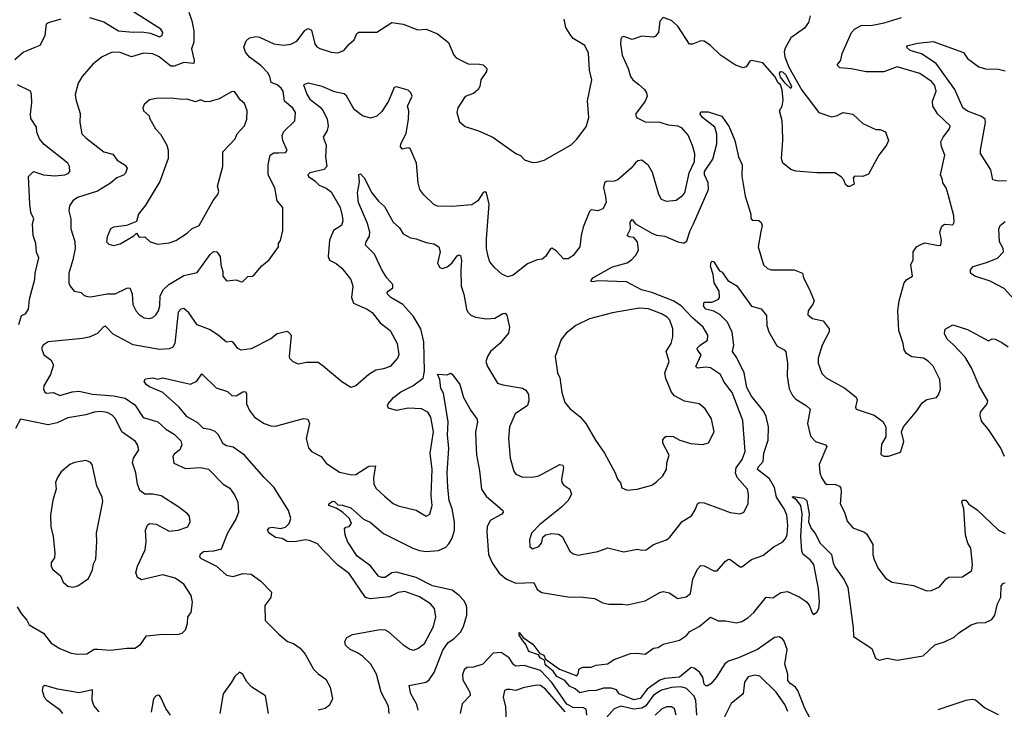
# Model space of a CAD drawing. Extents: x 2143765 to 2212931, y 878955 to 1017455.
# Tile 207 of 256: x 2149510 to 2155531, y 984500 to 988712. Entities that reach past the tile are written whole.
import ezdxf

# ---------------------------------------------------------------- set-up
doc = ezdxf.new("R2010")
doc.units = 0

msp = doc.modelspace()

# ---------------------------------------------------------------- linework, layer by layer
at = {"layer": '0CON20XD'}
for points in [[(2149936.6, 988726.6), (2150025, 988699.3), (2150115, 988645.3), (2150205, 988636.1), (2150255, 988638.1), (2150309.7, 988629.7), (2150365, 988608.5), (2150382.5, 988615), (2150385.6, 988635), (2150374.3, 988655), (2150184.8, 988774.8)], [(2149481.1, 988468.9), (2149531.2, 988515), (2149604.2, 988544.2), (2149635, 988557.5), (2149667.1, 988615), (2149675, 988686.2), (2149685.7, 988694.3), (2149765, 988717.5)], [(2154344, 988735), (2154333.8, 988695), (2154309.2, 988660.8), (2154225, 988601.2), (2154191.1, 988538.9), (2154184.6, 988515.4), (2154188.6, 988485), (2154213.2, 988423.2), (2154292.4, 988282.4), (2154395.9, 988145.9), (2154475, 988120), (2154504.2, 988125.8), (2154545, 988146.2), (2154605, 988136.2), (2154665, 988078.8), (2154745, 988042.5), (2154771.7, 988041.7), (2154805, 988027.5), (2154823.3, 987975), (2154811.2, 987945), (2154764.2, 987885.8), (2154700.3, 987769.7), (2154666, 987754), (2154615, 987757.5), (2154607.5, 987745), (2154611.7, 987708.3), (2154585, 987692.5), (2154573, 987693), (2154560, 987705), (2154550, 987735), (2154533, 987753), (2154495, 987776.7), (2154385, 987776.7), (2154255, 987787.5), (2154225, 987797.5), (2154193.6, 987823.6), (2154177.5, 987835), (2154168.8, 987865), (2154176.2, 987975), (2154173.9, 988053.9), (2154172, 988095), (2154156.7, 988155), (2154172.5, 988185), (2154178.3, 988221.7), (2154173, 988283), (2154162.5, 988315), (2154147, 988327), (2154127.5, 988365), (2154055, 988448.8), (2153985, 988463.8), (2153975, 988460), (2153952.5, 988425), (2153935, 988417.5), (2153887.5, 988435), (2153795.6, 988495.6), (2153733.3, 988555), (2153695, 988581.2), (2153675, 988583.3), (2153625, 988562.5), (2153605, 988562.5), (2153535, 988673.3), (2153495, 988707.5), (2153445, 988726.2), (2153425, 988702.5), (2153415.6, 988634.4), (2153395, 988610), (2153383.8, 988606.2), (2153315, 988611.9), (2153255, 988592), (2153205, 988610), (2153192.5, 988605), (2153186, 988594), (2153184.4, 988565), (2153194.5, 988495), (2153230.3, 988415), (2153244.1, 988365), (2153258.8, 988345), (2153295.7, 988315.7), (2153330.6, 988285), (2153343.1, 988265), (2153346.9, 988245), (2153335.3, 988214.7), (2153275.8, 988135), (2153280.8, 988115), (2153335, 988088.1), (2153425, 988085.5), (2153475, 988070.9), (2153533.8, 988063.8), (2153555, 988054.4), (2153598.1, 988005), (2153625, 987940), (2153636.5, 987895), (2153635.4, 987845), (2153601.1, 987775), (2153574.3, 987655), (2153555, 987630), (2153525, 987607.5), (2153465, 987601.1), (2153433.8, 987613.8), (2153418.6, 987645), (2153378.9, 987778.9), (2153355, 987822), (2153313.9, 987853.9), (2153290.5, 987849.5), (2153275, 987838.8), (2153248.8, 987805), (2153167.5, 987735), (2153145, 987726.4), (2153096.4, 987723.6), (2153085.8, 987715), (2153079.6, 987685), (2153092.1, 987632.1), (2153095.6, 987595), (2153075, 987558), (2153045.5, 987544.5), (2153005, 987550.6), (2152995, 987541.2), (2152955.8, 987445), (2152942.5, 987395), (2152935.7, 987325), (2152895, 987271.2), (2152865, 987252), (2152835, 987250.8), (2152791.2, 987301.2), (2152765, 987316.7), (2152755, 987312.5), (2152725, 987266.7), (2152705, 987248.8), (2152675, 987245.8), (2152615, 987221.4), (2152528.3, 987151.7), (2152495, 987142.5), (2152457.7, 987157.7), (2152415, 987196.2), (2152385, 987233.3), (2152374.4, 987265), (2152364.5, 987315), (2152363.8, 987373.8), (2152381.1, 987585), (2152364.2, 987654.2), (2152355, 987661.2), (2152345, 987656.2), (2152311.9, 987605), (2152275, 987581.1), (2152155, 987571.1), (2152064.3, 987574.3), (2152043.1, 987583.1), (2151982.4, 987642.4), (2151957.5, 987675), (2151946.9, 987715), (2151936.5, 987835), (2151897.8, 987925), (2151885, 987930), (2151851.7, 987921.7), (2151838.6, 987935), (2151841.5, 987955), (2151873.5, 988016.5), (2151888.5, 988105), (2151889.4, 988155), (2151881.9, 988185), (2151910, 988245), (2151902.5, 988265), (2151885, 988282.5), (2151815, 988302), (2151800.8, 988299.2), (2151765.6, 988215), (2151725, 988151.4), (2151695, 988122.2), (2151655, 988110), (2151606.2, 988125), (2151555, 988164.4), (2151508.1, 988248.1), (2151495, 988260), (2151435, 988270.9), (2151360, 988305), (2151275, 988324), (2151246.7, 988315), (2151266.7, 988256.7), (2151285, 988227.9), (2151347.1, 988177.1), (2151365.4, 988155), (2151389.7, 988105), (2151395.9, 988065), (2151390.4, 988035), (2151366.7, 987995), (2151384.7, 987945), (2151380.3, 987875), (2151388.5, 987815), (2151371.8, 987798.2), (2151283.9, 987776.1), (2151271.9, 987765), (2151275.6, 987755), (2151315, 987728.9), (2151340.7, 987700.7), (2151385, 987683.1), (2151415, 987661.9), (2151469.2, 987565), (2151482.2, 987515), (2151485.5, 987484.5), (2151478, 987455), (2151428.8, 987425), (2151404, 987365), (2151395.8, 987265), (2151405, 987243.8), (2151445, 987222.9), (2151480, 987195), (2151534.3, 987125), (2151546.9, 987085), (2151539.5, 987015), (2151550.8, 986980.8), (2151634, 986945), (2151665, 986922.9), (2151715, 986860), (2151775, 986813.8), (2151817.5, 986735), (2151828.8, 986665), (2151820, 986645), (2151775, 986594.2), (2151735, 986579.2), (2151687.6, 986572.4), (2151645, 986545.8), (2151565, 986476), (2151535, 986466.2), (2151479.7, 986499.7), (2151367, 986597), (2151335, 986617.5), (2151265, 986619.4), (2151215, 986609.2), (2151182.3, 986622.3), (2151162.7, 986642.7), (2151159.2, 986655), (2151172.7, 986782.7), (2151155, 986804.2), (2151145, 986808), (2151085, 986794.3), (2151046.1, 986763.9), (2150925, 986701.9), (2150865, 986694.4), (2150845, 986704), (2150815, 986742.7), (2150805, 986747.7), (2150775, 986743.3), (2150724.6, 986784.6), (2150670.9, 986820.9), (2150595, 986849.4), (2150545, 986922), (2150515, 986947.5), (2150495, 986943.8), (2150479.4, 986925), (2150459.5, 986735), (2150447.2, 986712.8), (2150425, 986701.4), (2150365, 986697.5), (2150205, 986726.1), (2150082.3, 986792.3), (2150035, 986840.8), (2150020.8, 986835), (2149985.8, 986795), (2149935, 986773.8), (2149895, 986764.5), (2149685, 986744.2), (2149653.3, 986725), (2149643.8, 986705), (2149658.8, 986665), (2149701.2, 986635), (2149717.5, 986605), (2149698.6, 986545), (2149658.8, 986475), (2149656, 986455), (2149665, 986436.7), (2149675, 986430.8), (2149716.7, 986435)], [(2150545, 988757.5), (2150563.9, 988705), (2150574.7, 988644.7), (2150574.2, 988575), (2150560.4, 988535), (2150576.9, 988463.1), (2150575.5, 988444.5), (2150515, 988450.6), (2150455, 988428.9), (2150435, 988428.2), (2150363.5, 988485), (2150325, 988503.1), (2150267.9, 988507.9), (2150195, 988484.6), (2150125, 988512.5), (2150075, 988514.3), (2150014.5, 988485.5), (2149958.3, 988441.7), (2149891.9, 988365), (2149868.6, 988325), (2149850.6, 988255), (2149853.1, 988225), (2149879.3, 988139.3), (2149877.8, 988085), (2149891.4, 988015), (2149915, 987990), (2150025.6, 987905.6), (2150080.9, 987890.9), (2150105.8, 987855), (2150155, 987824.3), (2150168.1, 987805), (2150157.3, 987775), (2150145, 987761.9), (2150105, 987746.9), (2150065.8, 987714.2), (2149985.2, 987664.8), (2149863.9, 987626.1), (2149835.8, 987605), (2149815.5, 987574.5), (2149810.6, 987545), (2149823.5, 987495), (2149822.5, 987435), (2149846.6, 987356.6), (2149849.2, 987315), (2149836.2, 987245), (2149810.5, 987165), (2149811.9, 987105), (2149818.6, 987085), (2149843.3, 987055), (2149885.5, 987045.5), (2149905, 987028), (2149925, 987022.5), (2149945, 987019.4), (2150045, 987037.5), (2150095, 987037.3), (2150165, 987072.9), (2150184.2, 987074.2), (2150197.5, 987037.5), (2150202.4, 986972.4), (2150221.7, 986931.7), (2150240.6, 986910.6), (2150271.7, 986891.7), (2150305, 986887.1)], [(2150385, 986435.7), (2150305, 986470), (2150284.6, 986484.6), (2150270.8, 986505), (2150280.5, 986519.5), (2150324.2, 986524.2), (2150355, 986516), (2150385, 986525.4), (2150555, 986485.7), (2150594, 986505), (2150625, 986550), (2150712.7, 986462.7), (2150780.4, 986440.4), (2150806.7, 986416.7), (2150835, 986415.5), (2150875, 986439.2), (2150890.7, 986440.7), (2150897.1, 986427.1), (2150898.2, 986365), (2150915.3, 986325), (2150946.2, 986285), (2151005, 986245.3), (2151045, 986230.8), (2151075, 986229.6), (2151245, 986275.5), (2151272.7, 986272.7), (2151282.2, 986245), (2151262.3, 986155), (2151276.7, 986096.7), (2151295, 986075.6), (2151352.9, 986045), (2151385, 986004.4), (2151465, 985949.5), (2151541.7, 985931.7), (2151565, 985934.4), (2151645, 985984.5), (2151685, 985986.7), (2151673.6, 985915), (2151675.7, 985875), (2151689.7, 985849.7), (2151741.2, 985801.2), (2151795, 985758.1), (2151823.8, 985743.8), (2151935.5, 985715.5), (2151995, 985680), (2152018.3, 985691.7), (2152033.3, 985745), (2152026.1, 985805), (2152032.8, 985965), (2152019.2, 986065), (2152040.7, 986195), (2152025.3, 986285), (2152005, 986314.5), (2151966.7, 986335), (2151885, 986338.6), (2151815, 986326.2), (2151765, 986340), (2151760, 986355), (2151764.4, 986365), (2151796.9, 986405), (2151841.7, 986438.3), (2151913.5, 986475), (2151976.5, 986523.5), (2151986, 986565), (2151982.5, 986745), (2151963.6, 986825), (2151919.2, 986899.2), (2151853.3, 986973.3), (2151780, 987015), (2151760, 987035), (2151757.1, 987045), (2151764, 987055), (2151792.9, 987075), (2151791.1, 987095), (2151755.6, 987135.6), (2151723.9, 987185), (2151680.7, 987280.7), (2151625.8, 987335), (2151628.1, 987355), (2151649.4, 987390.6), (2151651, 987415), (2151636.5, 987466.5), (2151581.5, 987595), (2151575.3, 987655), (2151589.1, 987720.9), (2151585, 987767.5), (2151595, 987771.2), (2151616.7, 987746.7), (2151664.2, 987655), (2151705, 987603.8), (2151740.5, 987570.5), (2151794.2, 987475), (2151831.7, 987441.7), (2151854.5, 987404.5), (2151899.1, 987379.1), (2151935, 987374.2), (2151995, 987350.9), (2152043.3, 987343.3), (2152073.8, 987325), (2152081.1, 987295), (2152064.5, 987225), (2152078.3, 987198.3), (2152095, 987193.3), (2152125, 987202.5), (2152153.5, 987225), (2152185, 987269.2), (2152195, 987275.8), (2152205, 987271.2), (2152212, 987242), (2152207.3, 987185), (2152210.6, 987085), (2152226.7, 987035), (2152241.9, 986945), (2152251.4, 986925), (2152268.3, 986908.3), (2152296.7, 986895), (2152365.5, 986884.5), (2152415, 986890), (2152465, 986918.1), (2152479.7, 986919.7), (2152488.3, 986908.3), (2152505.4, 986835), (2152498.3, 986798.3), (2152446.9, 986735), (2152388.1, 986685), (2152370, 986655), (2152361.1, 986625), (2152370, 986595), (2152432.6, 986492.6), (2152465, 986481.5), (2152585, 986461.5), (2152605, 986450), (2152622.1, 986422.1), (2152624.5, 986385), (2152615.6, 986355), (2152540, 986305), (2152505.6, 986225), (2152500, 986155), (2152510, 986035), (2152531.4, 985955), (2152545, 985936), (2152585, 985918), (2152655, 985920), (2152685, 985925.8), (2152813.3, 985995), (2152832.3, 985992.3), (2152835.7, 985975.7), (2152822.9, 985905), (2152825.8, 985885.8), (2152838.3, 985868.3), (2152874.1, 985844.1), (2152884.2, 985815), (2152864.2, 985775), (2152822.5, 985735), (2152691.4, 985628.6), (2152640.8, 985575), (2152627.5, 985535), (2152628.8, 985495), (2152645, 985481.2), (2152685, 985494.2), (2152700, 985515), (2152708.8, 985551.2), (2152725, 985566), (2152765, 985574.3), (2152805, 985570.8), (2152827.5, 985555), (2152873.8, 985465), (2152895, 985449.2), (2152925, 985441.4), (2153045, 985464.4), (2153105.9, 985485.9), (2153205, 985461.4), (2153285, 985477.5), (2153315, 985472), (2153340, 985475), (2153385, 985506.2), (2153465, 985535.8), (2153485, 985550.8), (2153561.8, 985648.2), (2153617.9, 985682.1), (2153640.9, 985719.1), (2153654.5, 985755.5), (2153665, 985764), (2153695, 985761.4), (2153795, 985724.4), (2153855, 985702.5), (2153915, 985693.8), (2153938.8, 985705), (2153964.6, 985755.4), (2153967.4, 985812.6), (2153961.1, 985845), (2153898.2, 985915), (2153887.1, 985945), (2153891.9, 985975), (2153928.8, 986025), (2153945.4, 986075), (2153931.5, 986265), (2153865.9, 986435), (2153818.3, 986498.3), (2153795.3, 986545.3), (2153733.8, 986585), (2153705, 986590), (2153654.7, 986584.7), (2153645, 986593.3), (2153677.5, 986665), (2153654.4, 986695), (2153653.6, 986705), (2153670.5, 986725), (2153715.4, 986754.6), (2153717.3, 986785), (2153689.1, 986835), (2153625, 986890.7), (2153555, 986964.7), (2153506.1, 986996.1), (2153375, 987046.3), (2153313.3, 987063.3), (2153220.3, 987110.3), (2153045, 987117.3), (2153015, 987110.6), (2153005, 987114), (2153005, 987120), (2153015, 987135.6), (2153135, 987203.6), (2153225, 987226.7), (2153253.1, 987246.9), (2153277.8, 987275), (2153294.5, 987305.5), (2153287.9, 987355), (2153265, 987381.5), (2153235, 987385.6), (2153224.5, 987395), (2153245.8, 987435), (2153243.6, 987475), (2153255, 987491.2), (2153275.5, 987465.5), (2153375, 987407.9), (2153405, 987397.1), (2153455, 987391.1), (2153535, 987356.2), (2153565, 987350), (2153575, 987350), (2153589.2, 987360.8), (2153609.2, 987425), (2153631.2, 987465), (2153722.4, 987675), (2153721, 987715), (2153697, 987765), (2153696.9, 987785), (2153748.6, 987861.4), (2153772.5, 987955), (2153772.3, 988012.3), (2153760.5, 988055), (2153685, 988115.6), (2153670.8, 988135), (2153675, 988148.8), (2153719.5, 988149.5), (2153803.6, 988123.6), (2153848.9, 988058.9), (2153883.1, 987975), (2153905.7, 987875), (2153926.9, 987825), (2153926.2, 987756.2), (2153945.6, 987634.4), (2153981.2, 987525), (2153980.7, 987500.7), (2153988.3, 987488.3), (2154030, 987485), (2154044.1, 987474.1), (2154050, 987455), (2154042, 987418), (2154025.5, 987325), (2154058.6, 987215), (2154082.2, 987192.2), (2154105, 987184.4), (2154245, 987183.5), (2154296.2, 987165), (2154303.8, 987135), (2154338.5, 987068.5), (2154367.1, 986995), (2154360.6, 986975), (2154331.4, 986935), (2154328.8, 986908.8), (2154357, 986887), (2154422.9, 986872.9), (2154460.8, 986825), (2154459.4, 986805), (2154416.7, 986725), (2154391.9, 986645), (2154391.9, 986615), (2154415, 986551.2), (2154442, 986525), (2154555, 986462), (2154625.7, 986405.7), (2154631.2, 986391.2), (2154620, 986345), (2154625, 986333.3), (2154735, 986296), (2154788.3, 986258.3), (2154806.2, 986226.2), (2154806.7, 986165), (2154780.7, 986119.3), (2154776.4, 986056.4), (2154795, 986046.7), (2154823, 986047), (2154890.7, 986069.3), (2154897.5, 986075), (2154916.2, 986135), (2154902.5, 986195), (2154913.3, 986225), (2154996.4, 986323.6), (2155027.9, 986372.1), (2155057.9, 986392.1), (2155115.6, 986404.4), (2155129.1, 986420.9), (2155140, 986455), (2155135.7, 986515), (2155096.1, 986596.1), (2155065, 986627.1), (2155036.7, 986645), (2154965, 986653.3), (2154932.8, 986672.8), (2154918.9, 986695), (2154912.9, 986735), (2154886.4, 986813.6), (2154879.4, 986935), (2154887.5, 986995), (2154919.2, 987105), (2154935, 987126), (2154970, 987145), (2154960, 987215), (2154974, 987245), (2154974.3, 987295), (2154994.3, 987325), (2155019.8, 987340.2), (2155045, 987348.5), (2155127.5, 987332.5), (2155142.5, 987335), (2155147.5, 987365), (2155137.1, 987415), (2155149.7, 987450.3), (2155165, 987464.2), (2155215, 987460), (2155223.3, 987475), (2155221.2, 987515), (2155188.1, 987645), (2155174.5, 987684.5), (2155154, 987715), (2155153.3, 987735), (2155141.4, 987765), (2155166.2, 987885), (2155147.3, 987937.3), (2155143.4, 987966.6), (2155157.5, 987995), (2155196, 988045), (2155198.8, 988065), (2155125, 988134.3), (2155094.5, 988184.5), (2155091.1, 988215), (2155114.5, 988275), (2155105, 988311.1), (2155085, 988334.5), (2155015, 988384.5), (2154875, 988424.6), (2154795, 988394.4), (2154686.9, 988393.1), (2154595, 988412.3), (2154525, 988419.2), (2154508.8, 988435), (2154531.2, 988465), (2154539.4, 988505), (2154596.9, 988635), (2154614.2, 988655), (2154655, 988676.4), (2154725, 988678.5), (2154796.1, 988693.9), (2154902.5, 988725)], [(2150305, 986887.1), (2150325, 986894.2), (2150345, 986912), (2150358.5, 986935), (2150366.9, 986965), (2150368.9, 987025), (2150388.9, 987065), (2150423.3, 987095), (2150515, 987150.8), (2150595, 987168.5), (2150675, 987277.5), (2150695, 987295.8), (2150715, 987294), (2150735.8, 987265), (2150741.1, 987215), (2150752.9, 987175), (2150752.5, 987145), (2150775, 987116.7), (2150834.1, 987124.1), (2150865, 987112), (2150875, 987113.8), (2150905, 987143.8), (2150933.8, 987146.2), (2150945, 987153.3), (2150990.5, 987209.5), (2151036.7, 987245), (2151092.5, 987325), (2151093.3, 987345), (2151106, 987364), (2151118.8, 987425), (2151118.8, 987565), (2151085.6, 987605), (2151070.9, 987685), (2151030, 987765), (2151030, 987825), (2151041.9, 987885), (2151065, 987899.4), (2151095, 987898.1), (2151135, 987902), (2151145.9, 987914.1), (2151118.8, 987975), (2151114.6, 988005.4), (2151125, 988028.6), (2151191.9, 988095), (2151196.5, 988145), (2151181.2, 988171.2), (2151130.4, 988215), (2151122.3, 988275), (2151109.6, 988295), (2151085, 988314.7), (2151047.8, 988327.8), (2151040, 988365), (2151027.9, 988387.9), (2150985, 988432.5), (2150915, 988484.4), (2150891.5, 988515), (2150880.9, 988545), (2150895, 988584.2), (2150915, 988601.9), (2150955, 988609.1), (2150975.9, 988605.9), (2151065, 988564.5), (2151125, 988557.3), (2151168, 988562), (2151205, 988581.1), (2151255, 988648.6), (2151275, 988659.2), (2151295, 988648.8), (2151315.7, 988565), (2151326.8, 988546.8), (2151345.6, 988535.6), (2151415, 988513.3), (2151455, 988510), (2151492, 988525), (2151525, 988563.8), (2151555, 988590), (2151572.7, 988627.3), (2151585, 988636.7), (2151695, 988637.1), (2151785, 988696), (2151855, 988686), (2151945, 988650), (2151995, 988653.8), (2152065, 988626.2), (2152132.3, 988572.3), (2152164.2, 988495), (2152179.7, 988479.7), (2152252.1, 988442.1), (2152321.7, 988441.7), (2152345, 988435.7), (2152366.2, 988415), (2152364, 988395), (2152330, 988345), (2152323.3, 988305), (2152312.9, 988285), (2152285, 988261.4), (2152235, 988243.8), (2152188.8, 988175), (2152183.6, 988146.4), (2152199.3, 988089.3), (2152235, 988060), (2152315, 988033.8), (2152403.3, 987995), (2152544.4, 987894.4), (2152571.9, 987881.9), (2152597.3, 987857.3), (2152645, 987840), (2152675, 987841.2), (2152717.5, 987855), (2152882.3, 987947.7), (2152915, 987980), (2152975, 988057.5), (2152990, 988115), (2152982.7, 988217.3), (2153008.8, 988345), (2152994.2, 988404.2), (2152988.3, 988508.3), (2152965.7, 988555.7), (2152895, 988598.1), (2152880, 988615), (2152850, 988665), (2152839.2, 988715)], [(2155545, 987726.7), (2155485, 987727.3), (2155461.4, 987735), (2155448.5, 987795), (2155385.7, 987895), (2155384.3, 987915), (2155415.8, 988085), (2155412.9, 988105), (2155391.7, 988121.7), (2155305, 988153.8), (2155276.5, 988175), (2155228.2, 988285), (2155115, 988444), (2155025, 988504.6), (2154956, 988525), (2154933.1, 988545), (2154940, 988555), (2155001.2, 988568.8), (2155095, 988580), (2155281.3, 988511.3), (2155306.2, 988476.2), (2155374.6, 988424.6), (2155415, 988412.1), (2155495, 988409.6), (2155535, 988400.4)], [(2154225, 988292.5), (2154192, 988322), (2154161.7, 988361.7), (2154156.2, 988385), (2154164, 988396), (2154175, 988394), (2154195.6, 988375), (2154230, 988305), (2154225, 988292.5)], [(2149505, 986850), (2149522.5, 986905), (2149545, 986916.7), (2149563.8, 986945), (2149570, 987005), (2149603.2, 987126.8), (2149605.6, 987165), (2149626.8, 987256.8), (2149612.9, 987292.9), (2149608.6, 987345), (2149593.1, 987395), (2149588.1, 987465), (2149597.1, 987495), (2149579.4, 987535), (2149571.9, 987585), (2149563.8, 987755), (2149595.8, 987784.2), (2149655, 987764.6), (2149725, 987758.2), (2149786.2, 987763.8), (2149807.8, 987772.2), (2149816.2, 987785), (2149815.7, 987815), (2149804.2, 987835), (2149660.6, 987950.6), (2149630.6, 987985), (2149614.4, 988025), (2149612.5, 988055), (2149579.1, 988109.1), (2149575.7, 988135), (2149584.3, 988205), (2149583.1, 988255), (2149575.8, 988275), (2149496.7, 988315)], [(2150085, 987333.3), (2150125, 987343.3), (2150208.6, 987391.4), (2150225, 987407.5), (2150240, 987385), (2150275, 987386), (2150307.5, 987355), (2150355, 987342), (2150425, 987349.2), (2150465, 987364.2), (2150535, 987409.2), (2150565, 987436), (2150608, 987455), (2150692.6, 987607.4), (2150721.2, 987645), (2150727.1, 987665), (2150720, 987695), (2150753.1, 987815), (2150752.2, 987905), (2150827.5, 987985), (2150840.8, 988015), (2150885, 988063.3), (2150899.2, 988105), (2150901.2, 988155), (2150885, 988200), (2150861.2, 988221.2), (2150823, 988273), (2150805, 988272.5), (2150730.3, 988229.7), (2150675, 988212.9), (2150645, 988211.2), (2150615, 988223.3), (2150585, 988211.2), (2150535, 988226.2), (2150505, 988224.3), (2150435, 988234), (2150345, 988231.2), (2150305, 988223.3), (2150272.5, 988195), (2150263.3, 988175), (2150266.7, 988155), (2150302.5, 988125), (2150305, 988110), (2150341.2, 988045), (2150372.3, 988012.3), (2150410, 987945), (2150419.2, 987915), (2150418.6, 987865), (2150368.1, 987725), (2150279.7, 987580.3), (2150236.4, 987523.6), (2150225, 987480), (2150162.5, 987455), (2150085, 987444.2), (2150065.9, 987434.1), (2150044.6, 987385.4), (2150041.9, 987355), (2150055, 987341.2), (2150085, 987333.3)], [(2155653.8, 986935), (2155529.5, 987069.5), (2155445, 987115.3), (2155350, 987145), (2155323.3, 987165), (2155323.3, 987185), (2155340, 987205), (2155421.2, 987228.8), (2155490, 987255), (2155525.5, 987294.5), (2155524.3, 987315), (2155501.9, 987355), (2155497.7, 987432.3), (2155506.2, 987455), (2155535, 987479.2)], [(2151947.1, 984495), (2151939, 984529), (2151902.5, 984595), (2151892, 984645), (2151995, 984666.4), (2152015, 984680), (2152045, 984725.6), (2152098.1, 984861.9), (2152131.2, 984908.8), (2152165, 984930.6), (2152205, 984971.5), (2152225, 985006), (2152243.4, 985075), (2152244.7, 985115), (2152243.3, 985135), (2152226, 985165), (2152197.8, 985195), (2152155, 985227.1), (2152034.1, 985254.1), (2151934.2, 985304.2), (2151815, 985338), (2151785, 985334.1), (2151745, 985306.1), (2151725, 985305.4), (2151705, 985313.1), (2151655, 985376.8), (2151573.8, 985435), (2151515.7, 985525), (2151501.4, 985565), (2151497, 985603), (2151505, 985612.5), (2151525, 985617.5), (2151540, 985635), (2151526.7, 985665), (2151483.8, 985705), (2151445, 985728), (2151400, 985745), (2151401.2, 985755), (2151425, 985770.6), (2151435, 985769.2), (2151455, 985749.2), (2151485, 985746.2), (2151535, 985729.7), (2151611.6, 985661.6), (2151653.3, 985643.3), (2151735, 985574.5), (2151915, 985484.7), (2151955, 985469.7), (2151995, 985464.1), (2152070.2, 985469.8), (2152115, 985490), (2152135, 985510), (2152154.2, 985545.8), (2152170, 985595), (2152168.6, 985645), (2152153.8, 985725), (2152136.8, 985775), (2152127.5, 985855), (2152124.1, 985945), (2152135.3, 986095), (2152125.6, 986175), (2152130.5, 986255), (2152101.4, 986431.4), (2152085, 986460), (2152078.8, 986515), (2152065, 986547.5), (2152125, 986543.3), (2152145, 986552.5), (2152155, 986547.5), (2152201.2, 986485), (2152224, 986405), (2152268.6, 986325), (2152306, 986275), (2152310, 986255), (2152296.7, 986195), (2152299.2, 986135), (2152304.1, 986055), (2152322.3, 985957.7), (2152333.3, 985845), (2152362.4, 985802.4), (2152464.3, 985715), (2152466, 985705), (2152458.5, 985691.5), (2152386.1, 985653.9), (2152368.8, 985615), (2152366.2, 985585), (2152376.7, 985445), (2152400, 985395), (2152441.8, 985331.8), (2152486.7, 985295), (2152545, 985269.6), (2152655, 985275.6), (2152675, 985232.5), (2152702.9, 985212.9), (2152874.6, 985184.6), (2152936.4, 985186.4), (2153025, 985176), (2153075, 985150), (2153113, 985143), (2153195, 985141.9), (2153225, 985137.5), (2153335, 985163.1), (2153425, 985214.4), (2153445, 985220), (2153481.3, 985211.3), (2153535, 985176.2), (2153585, 985186.2), (2153611.7, 985208.3), (2153626.2, 985295), (2153654.6, 985355.4), (2153675, 985378.6), (2153695, 985376.9), (2153755, 985345.7), (2153775, 985345.7), (2153825, 985404.2), (2153845, 985417.5), (2153855.5, 985415.5), (2153915, 985370.8), (2153925, 985370.8), (2153985, 985415.6), (2154055, 985438.6), (2154124, 985495), (2154175, 985521.9), (2154195, 985546), (2154202.9, 985567.1), (2154207.6, 985625), (2154200.7, 985685), (2154185.3, 985725), (2154136.9, 985795), (2154124.7, 985855), (2154095, 985908.6), (2154021.3, 985965), (2154025, 985978.8), (2154056.2, 986013.8), (2154059.5, 986065), (2154086.7, 986145), (2154088.8, 986225), (2154075, 986288.6), (2154060.1, 986320.1), (2153985, 986412.9), (2153955.9, 986465), (2153939.3, 986555), (2153896, 986646), (2153868.6, 986685), (2153877.5, 986725), (2153867, 986803), (2153838.9, 986865), (2153791.8, 986911.8), (2153755, 986931.1), (2153706.7, 986945), (2153692, 986965), (2153695, 986987.5), (2153745, 986986.2), (2153783.3, 987005), (2153790, 987015), (2153787.5, 987055), (2153756.9, 987105), (2153750.4, 987155), (2153733.3, 987206.7), (2153738.8, 987231.2), (2153745, 987236.7), (2153755, 987232.5), (2153788.3, 987178.3), (2153805, 987170), (2153839.4, 987119.4), (2153895, 987085.8), (2153985, 986962), (2154045, 986946.2), (2154077.5, 986905), (2154079.4, 986845), (2154090, 986805), (2154140, 986720), (2154185, 986695.8), (2154194.5, 986684.5), (2154204.2, 986615), (2154203.8, 986535), (2154215, 986457.1), (2154235, 986417.5), (2154255, 986394.4), (2154318.6, 986355), (2154342.9, 986332.9), (2154327.5, 986245), (2154345, 986168.8), (2154376.2, 986135), (2154437.5, 986115), (2154445.7, 986105.7), (2154398.9, 985995), (2154402.9, 985945), (2154412.5, 985915), (2154432.5, 985882.5), (2154445, 985873.1), (2154495, 985874.4), (2154522.6, 985862.6), (2154531.5, 985851.5), (2154533, 985827), (2154526.9, 985755), (2154552.9, 985705), (2154569.7, 985649.7), (2154605, 985608.8), (2154675, 985582.9), (2154689.6, 985569.6), (2154727.1, 985507.1), (2154726.2, 985445), (2154734.7, 985414.7), (2154757.5, 985365), (2154805, 985302), (2154845, 985275.8), (2154975, 985255.8), (2155055, 985223.8), (2155085, 985226.2), (2155135, 985248), (2155175, 985297.5), (2155192.5, 985307.5), (2155275, 985310), (2155331.2, 985348.8), (2155335.5, 985384.5), (2155326.6, 985485), (2155308.5, 985515), (2155293.9, 985565), (2155282.9, 985725), (2155270, 985765), (2155275, 985776.7), (2155295, 985778), (2155312.9, 985752.9), (2155365, 985717.5), (2155495, 985594.3), (2155535, 985574.3)], [(2153225, 985838.8), (2153285, 985844), (2153375, 985870), (2153405, 985890), (2153443, 985927), (2153465.6, 985964.4), (2153468, 986005), (2153481.7, 986051.7), (2153442.5, 986125), (2153443, 986147), (2153455, 986162.5), (2153465, 986167.5), (2153505, 986166.2), (2153547.5, 986145), (2153615, 986122.9), (2153685, 986116.7), (2153721.7, 986128.3), (2153755.7, 986195), (2153740.8, 986275), (2153702, 986335), (2153665, 986366), (2153575, 986382), (2153514.4, 986414.4), (2153496.6, 986436.6), (2153460.7, 986520.7), (2153454.5, 986555), (2153480.6, 986625), (2153462.7, 986685), (2153493.5, 986735), (2153504.4, 986775), (2153503.1, 986825), (2153486.6, 986876.6), (2153470, 986895), (2153435, 986916.2), (2153355, 986946.2), (2153298.8, 986951.2), (2153135, 986921.5), (2152995, 986884.4), (2152911.2, 986845), (2152852, 986798), (2152821.1, 986758.9), (2152784.3, 986655), (2152798, 986555), (2152812.5, 986525), (2152825.8, 986435.8), (2152843.8, 986375), (2152876.2, 986335), (2152936.6, 986286.6), (2152972.5, 986245), (2153031.4, 986145), (2153087.1, 986065), (2153150.8, 985945), (2153165, 985906.7), (2153183.9, 985883.9), (2153192.9, 985852.9), (2153225, 985838.8)], [(2155531.9, 986045), (2155510, 986095), (2155435, 986208.9), (2155390.8, 986260.8), (2155383.1, 986295), (2155385.6, 986315), (2155426.4, 986365), (2155429.5, 986385), (2155377.5, 986475), (2155329.1, 986585), (2155290.7, 986650.7), (2155218.4, 986728.4), (2155180.7, 986760.7), (2155164.2, 986795), (2155168.8, 986821.2), (2155215, 986847.5), (2155305, 986819.5), (2155435, 986751.2), (2155457, 986763), (2155475, 986760), (2155515, 986741.4), (2155555, 986713.1)], [(2149716.7, 986435), (2149755, 986417.8), (2149831.2, 986438.8), (2149875, 986443.8), (2149955, 986425.3), (2150085, 986414.8), (2150155, 986401.1), (2150215, 986359.2), (2150265, 986283.1), (2150355, 986256.2), (2150405, 986211.2), (2150455, 986181.1), (2150495, 986140), (2150501.8, 986115), (2150489.1, 986085), (2150455, 986059.2), (2150445.8, 986045), (2150453.3, 986003.3), (2150525, 985970.9), (2150615, 985976.9), (2150665, 985966), (2150755, 985875.8), (2150795, 985851.2), (2150826.4, 985806.4), (2150844.2, 985765), (2150848.6, 985705), (2150834.4, 985665), (2150796.5, 985605), (2150778, 985572), (2150742.2, 985477.8), (2150695, 985465.4), (2150635, 985462.9), (2150614, 985445), (2150610.8, 985430.8), (2150620.3, 985420.3), (2150713.9, 985373.9), (2150775, 985320), (2150815, 985311.4), (2150875, 985330), (2150925, 985326.2), (2150985, 985283.3), (2151050, 985215), (2151046.1, 985183.9), (2151008.8, 985135), (2151011.7, 985041.7), (2151095, 984958), (2151148.8, 984915), (2151185, 984902.5), (2151225, 984874.2), (2151255, 984836), (2151306, 984745), (2151335, 984716), (2151382, 984685), (2151408, 984635), (2151422.5, 984565), (2151405, 984526.2), (2151377.5, 984505), (2151335.7, 984494.3)], [(2151770, 984475), (2151765, 984520), (2151720.8, 984605), (2151692.9, 984715), (2151656.7, 984775), (2151605.6, 984825.6), (2151575.5, 984845.5), (2151531.2, 984865), (2151502.7, 984892.7), (2151497.5, 984915), (2151510.7, 984939.3), (2151545, 984957.5), (2151715, 984987.7), (2151744.7, 984984.7), (2151764.3, 984975), (2151852.9, 984895), (2151895, 984866.9), (2151918.3, 984861.7), (2151945, 984870.8), (2151985, 984902), (2152040.6, 985005), (2152055.6, 985065), (2152046.9, 985115), (2152022.9, 985145), (2151955, 985187.3), (2151865, 985220), (2151825, 985213.3), (2151772.4, 985187.6), (2151655, 985175.8), (2151625, 985182.5), (2151525, 985329.5), (2151455, 985381.2), (2151364.7, 985474.7), (2151331.5, 985511.5), (2151281.7, 985531.7), (2151255, 985534.3), (2151192.8, 985522.8), (2151145.6, 985525.6), (2151115, 985542.5), (2151075, 985548.5), (2151036, 985575), (2151026, 985595), (2151035, 985608), (2151055, 985613.1), (2151105, 985604.5), (2151135, 985612.1), (2151157.8, 985635), (2151168.1, 985665), (2151153.4, 985713.4), (2151065, 985857.5), (2151005, 985915.6), (2150885, 986052.5), (2150815, 986100.4), (2150775, 986109.7), (2150755, 986121.2), (2150725, 986178.9), (2150705, 986196.7), (2150675, 986209.4), (2150635, 986215.7), (2150600.2, 986250.2), (2150535, 986285.7), (2150486.1, 986346.1), (2150385, 986435.7)], [(2149495, 985125.8), (2149518.5, 985085), (2149553.8, 985043.8), (2149567.8, 985015), (2149656, 984965), (2149702.5, 984905), (2149755, 984871.4), (2149825, 984842.5), (2149865, 984837.1), (2149921.7, 984838.3), (2149965, 984866.9), (2149987.8, 984867.8), (2150065, 984861.9), (2150165, 984874), (2150215, 984874), (2150248.8, 984895), (2150285, 984948), (2150385, 984960), (2150475, 984956.2), (2150504.2, 984965.8), (2150523.8, 984985), (2150537.1, 985025), (2150539.2, 985065), (2150558.6, 985091.4), (2150567.5, 985155), (2150559.2, 985195), (2150515, 985264), (2150460.7, 985300.7), (2150385, 985321.5), (2150255, 985290), (2150231.4, 985305), (2150220, 985335), (2150231.2, 985375), (2150278.6, 985475), (2150284.2, 985525), (2150280, 985595), (2150291.2, 985625), (2150305, 985634), (2150345, 985630.6), (2150425, 985588), (2150480, 985595), (2150538.8, 985615), (2150553.8, 985645), (2150548.8, 985678.8), (2150536.7, 985695), (2150484.3, 985734.3), (2150375, 985804.2), (2150325, 985814.4), (2150275, 985814.5), (2150245, 985837.5), (2150230.9, 985875), (2150220.9, 985945), (2150200.5, 986005), (2150206.9, 986035), (2150238.1, 986085), (2150231.4, 986115), (2150219.2, 986135), (2150134.3, 986194.3), (2150097.1, 986275), (2150076.5, 986296.5), (2150045, 986312.1), (2150005, 986318.5), (2149965, 986314.6), (2149915, 986297.9), (2149805, 986279.6), (2149739.9, 986250.1), (2149685, 986237.9), (2149515, 986272.2), (2149485, 986215.6)], [(2149835, 985246.7), (2149865, 985253.3), (2149930.7, 985299.3), (2149955, 985352.5), (2149961.2, 985388.8), (2149975, 985417.5), (2149982.9, 985525), (2149980, 985575), (2150018.8, 985768.8), (2150014.2, 985795), (2149982.9, 985865), (2149953.8, 985995), (2149940.5, 986010.5), (2149915, 986020), (2149845, 986007.5), (2149816.2, 985995), (2149765, 985950), (2149741.2, 985915), (2149730, 985885), (2149733.8, 985845), (2149712.1, 985777.9), (2149699.2, 985685), (2149700.8, 985615), (2149714.3, 985555), (2149724.4, 985455), (2149722.9, 985425), (2149703, 985397), (2149702.2, 985372.2), (2149713.3, 985355), (2149759.2, 985315), (2149776.1, 985276.1), (2149805, 985252.5), (2149835, 985246.7)], [(2153905, 984814.1), (2153845, 984793.4), (2153821.5, 984778.5), (2153769.6, 984695), (2153735.3, 984654.7), (2153715, 984642.5), (2153705, 984642.5), (2153695, 984654.2), (2153686.5, 984696.5), (2153667.8, 984727.8), (2153635, 984752.2), (2153615.6, 984754.4), (2153545, 984697.1), (2153455, 984687.9), (2153425, 984678.2), (2153346.7, 984623.3), (2153305, 984565.5), (2153265, 984557.9), (2153176.7, 984595), (2153159.6, 984619.6), (2153128.3, 984628.3), (2153081, 984629), (2153035, 984614.3), (2152987.7, 984612.3), (2152935, 984600), (2152906.1, 984626.1), (2152872.1, 984642.1), (2152843.8, 984675), (2152795, 984701.2), (2152772.5, 984732.5), (2152731.8, 984765), (2152723.8, 984775), (2152719.2, 984799.2), (2152695, 984812.7), (2152683.4, 984833.4), (2152622.9, 984852.9), (2152606, 984896), (2152582.5, 984925), (2152565, 984952.5), (2152565, 984970), (2152589.1, 984939.1), (2152648, 984898), (2152690, 984840), (2152715, 984831.2), (2152726, 984806), (2152810, 984745), (2152916.1, 984703.9), (2152927, 984723), (2152930, 984745), (2152953, 984757), (2153005, 984757.5), (2153035, 984770), (2153105, 984777.5), (2153146.1, 984803.9), (2153245, 984840), (2153283.9, 984843.9), (2153335, 984836.2), (2153385, 984873.3), (2153415, 984878), (2153445, 984898), (2153545, 984922), (2153588.3, 984951.7), (2153608.8, 984975), (2153665, 985005.6), (2153735, 985063.8), (2153780.9, 985040.9), (2153825, 985040.5), (2153892.6, 985027.4), (2153925, 985035.9), (2153962, 985058), (2153998.7, 985091.3), (2154074.6, 985185.4), (2154115, 985181.8), (2154165, 985214.5), (2154205, 985220), (2154277.3, 985187.3), (2154319.3, 985159.3), (2154337, 985137), (2154355, 985090), (2154365, 985080), (2154385, 985092.9), (2154396.5, 985115), (2154401.6, 985155), (2154395.3, 985235), (2154365.3, 985385.3), (2154343.8, 985413.8), (2154301.2, 985445), (2154293.3, 985465), (2154287.5, 985555), (2154295.4, 985695), (2154285.9, 985745), (2154259.9, 985779.9), (2154232.9, 985795), (2154239.2, 985800.8), (2154305, 985789.4), (2154322.8, 985772.8), (2154338.4, 985695), (2154334.4, 985645), (2154350, 985605), (2154375, 985573.8), (2154405.6, 985515), (2154475, 985446), (2154483.8, 985395), (2154495, 985369.4), (2154551.8, 985291.8), (2154573.5, 985245), (2154607.3, 984997.3), (2154608, 984945), (2154720.5, 984870.5), (2154743.3, 984813.3), (2154765, 984801.2), (2154815, 984812), (2154875, 984800), (2155035, 984827.5), (2155106.9, 984893.1), (2155165, 984911.5), (2155225, 984940.8), (2155253.2, 984966.8), (2155327.5, 985015), (2155365, 985028.8), (2155415, 985030.6), (2155455, 985048.6), (2155472.2, 985075), (2155488.5, 985145), (2155509.4, 985185), (2155511.1, 985255), (2155525, 985271.4), (2155535, 985272.9)], [(2154379.3, 984379.3), (2154310.4, 984505), (2154268.3, 984615), (2154254.8, 984635), (2154219.1, 984659.1), (2154207.7, 984675), (2154206.1, 984715), (2154187.9, 984775), (2154202.6, 984865), (2154185, 984915.8), (2154175, 984931.1), (2154155, 984942.7), (2154125, 984939.6), (2154021.1, 984865), (2153905, 984814.1)], [(2152978.6, 984465), (2152975, 984500.8), (2152958.2, 984508.2), (2152895, 984511.4), (2152855, 984532), (2152765, 984664.1), (2152695, 984737.4), (2152595, 984768.6), (2152542.6, 984762.6), (2152527.5, 984775), (2152503.2, 984815), (2152455, 984846.2), (2152405, 984842.7), (2152341.8, 984775), (2152285, 984757.9), (2152245, 984754.6), (2152228.5, 984741.5), (2152218.6, 984711.4), (2152219.5, 984679.5), (2152262.2, 984605), (2152265.7, 984585), (2152216.1, 984533.9), (2152203, 984475)], [(2151031.4, 984475), (2151013, 984583), (2150930, 984635), (2150898.3, 984668.3), (2150875, 984713.3), (2150855, 984726.7), (2150825, 984700), (2150806.2, 984665), (2150754.2, 984595), (2150734.4, 984475)], [(2154206.1, 984486.1), (2154189.4, 984529.4), (2154136, 984605), (2154035, 984702.5), (2154005, 984708.6), (2153965, 984698.6), (2153941.4, 984665), (2153933.8, 984595), (2153861.4, 984535), (2153815, 984446.2)], [(2149995.4, 984485.4), (2149963.7, 984523.7), (2149954.4, 984555), (2149955, 984618.1), (2149875, 984601.1), (2149744, 984624), (2149664, 984646), (2149652.9, 984637.1), (2149646.9, 984615), (2149659.1, 984575), (2149677.1, 984555), (2149750.8, 984500.8), (2149772, 984475)], [(2152845.3, 984485), (2152725, 984622.9), (2152695, 984644.7), (2152675, 984646.7), (2152595.9, 984634.1), (2152545, 984615.3), (2152509.1, 984620.9), (2152488.9, 984621.1), (2152475.6, 984614.4), (2152465.7, 984575), (2152480.9, 984515), (2152484.2, 984425)], [(2153649.8, 984465), (2153644.8, 984554.8), (2153635, 984580), (2153586.7, 984626.7), (2153555, 984637.6), (2153495, 984634.2), (2153435, 984616.8), (2153385, 984586.5), (2153339, 984521), (2153315, 984507.7), (2153265, 984500.3), (2153185, 984519.4), (2153145, 984503.5), (2153068.8, 984415)], [(2150432.1, 984465), (2150403.6, 984505), (2150372.6, 984572.6), (2150365, 984583.8), (2150355.8, 984585.8), (2150345, 984582.5), (2150329.4, 984565), (2150315, 984483.3)], [(2155495, 984467.2), (2155409.1, 984509.1), (2155355, 984555.3), (2155335, 984560.7), (2155295, 984552.9), (2155124, 984496)], [(2153523.4, 984463.4), (2153515, 984503.8), (2153495, 984515.6), (2153465, 984514.4), (2153435, 984501.9), (2153395.2, 984464.8)]]:
    msp.add_lwpolyline(points, dxfattribs=at)

doc.saveas('drawing.dxf')
